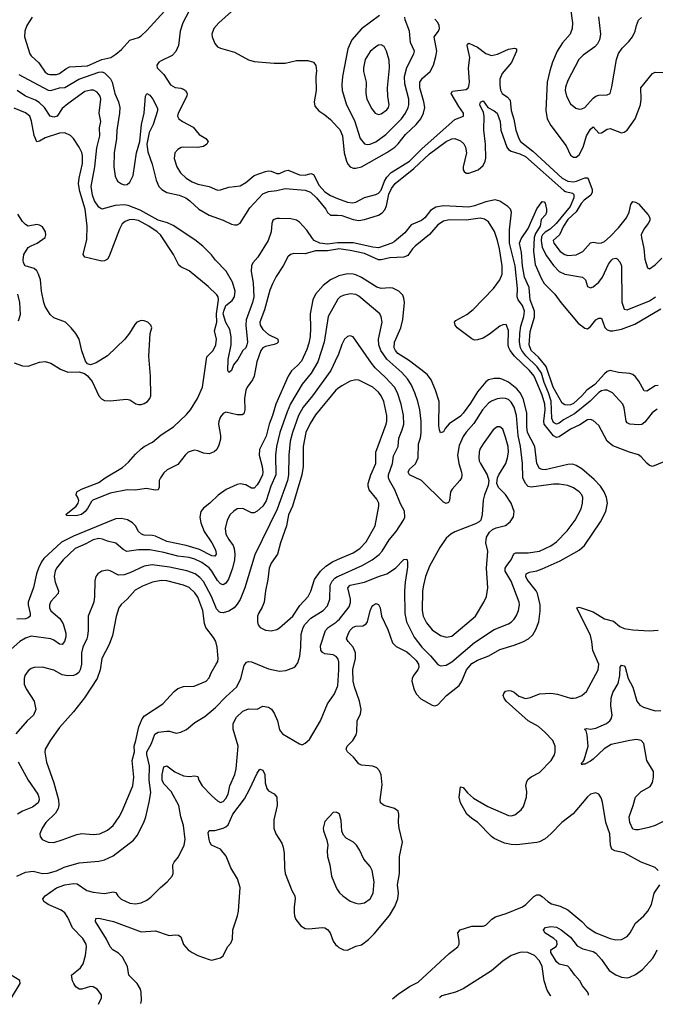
# Model space of a CAD drawing. Header units: inches. Extents: x 1682530 to 1839546, y 640742 to 791647.
# Tile 105 of 256: x 1737749 to 1742250, y 641563 to 648532. Entities that reach past the tile are written whole.
import ezdxf

# ---------------------------------------------------------------- set-up
doc = ezdxf.new("R2010")
doc.units = ezdxf.units.IN
doc.header["$MEASUREMENT"] = 0
doc.layers.add('B7634', color=7, linetype='Continuous')
doc.layers.add('B7644', color=7, linetype='Continuous')

msp = doc.modelspace()

# ---------------------------------------------------------------- linework, layer by layer
at = {"layer": 'B7634', "color": 5}
for points, elevation in [([(1737838.4, 648550), (1737800.7, 648490), (1737786.2, 648450), (1737783.8, 648410), (1737820.6, 648290), (1737830, 648275.6), (1737885.3, 648225.3), (1737930, 648160.7), (1737950, 648147), (1737963.6, 648143.6), (1738010, 648142.7), (1738030, 648150.7), (1738075.6, 648184.4), (1738102.7, 648197.3), (1738230, 648204.9), (1738330, 648250.2), (1738395.1, 648264.9), (1738430, 648286.7), (1738470, 648320.1), (1738530, 648386), (1738590, 648406.1), (1738610, 648417.6), (1738650, 648454.8), (1738799.8, 648620.2)], 680), ([(1738948.1, 648590), (1738903.6, 648510), (1738886.6, 648450), (1738872.9, 648350), (1738854.5, 648305.5), (1738830, 648277.2), (1738750, 648240.4), (1738735.3, 648230), (1738721.1, 648210), (1738722.4, 648190), (1738770, 648144.4), (1738816.5, 648070), (1738850, 648052.2), (1738890, 648046.7), (1738910, 648039.2), (1738923.1, 648030), (1738934.9, 648010), (1738933.6, 647990), (1738871.5, 647870), (1738866.7, 647850), (1738876, 647830), (1738901.1, 647810), (1738976.5, 647770), (1739019.9, 647719.9), (1739067.3, 647690), (1739084, 647670), (1739075.5, 647650), (1739050, 647634.7), (1739010, 647626.9), (1738910, 647629.6), (1738893.5, 647626.5), (1738867.9, 647612.1), (1738848.4, 647590), (1738843.1, 647550), (1738863.1, 647490), (1738887.8, 647447.8), (1738928.8, 647410), (1738970, 647383.2), (1739010, 647367.2), (1739090, 647351.5), (1739150, 647325.7), (1739170, 647327), (1739230, 647347.2), (1739310, 647354.9), (1739350, 647379.5), (1739410, 647427.9), (1739490, 647458.3), (1739510, 647462.3), (1739530, 647459.8), (1739570, 647442.2), (1739590, 647443.5), (1739630, 647462.2), (1739650, 647465.7), (1739730, 647434.6), (1739770, 647430.9), (1739810, 647442.3), (1739830, 647435.8), (1739870, 647358.6), (1739910, 647314.2), (1739950, 647286.7), (1740000, 647267.1)], 680), ([(1739249, 648590), (1739159.6, 648510), (1739124.9, 648470), (1739110.2, 648430), (1739112.3, 648410), (1739130, 648362.4), (1739150, 648340.3), (1739170, 648330.3), (1739270, 648301.5), (1739370, 648248), (1739410, 648236.2), (1739550, 648224.6), (1739630, 648224.9), (1739710, 648241.7), (1739750, 648243.6), (1739790, 648241.7), (1739830.2, 648230.2), (1739846.6, 648206.6), (1739851.3, 648170), (1739846.7, 648126.7), (1739847.7, 648030), (1739833.7, 647950), (1739839.5, 647919.5), (1739866.3, 647886.3), (1739910, 647858.7), (1739950, 647825.3), (1740000, 647771.5)], 720), ([(1737743.3, 648143.3), (1737950, 648034), (1737970, 648031.5), (1738030, 648048.8), (1738070, 648052.7), (1738168.4, 648111.6), (1738310, 648160.9), (1738330, 648163.4), (1738350, 648156), (1738393.3, 648113.3), (1738404.9, 648090), (1738424, 648010), (1738448.5, 647950), (1738457.7, 647910), (1738456.4, 647870), (1738438, 647750), (1738434, 647690), (1738417.6, 647590), (1738415.3, 647490), (1738425.2, 647425.3), (1738441.3, 647390), (1738469.4, 647369.4), (1738490, 647362.6), (1738510, 647365), (1738530, 647382.6), (1738552.2, 647430), (1738577.5, 647590), (1738598.8, 647670), (1738610.6, 647790.6), (1738630.7, 647869.3), (1738639.2, 647990), (1738650, 648010.3), (1738670, 647998.5), (1738692, 647970), (1738725.7, 647905.7), (1738725.5, 647885.5), (1738695, 647790), (1738665.8, 647734.2), (1738648.8, 647650), (1738656.5, 647596.5), (1738686.6, 647510), (1738715.9, 647395.9), (1738734.7, 647350), (1738755.8, 647330), (1738790, 647309.1), (1738877.3, 647290), (1738926.7, 647270), (1738954.9, 647250), (1739017.6, 647190), (1739090, 647147.8), (1739190, 647111.8), (1739250, 647083.5), (1739270, 647079.2), (1739290, 647079.6), (1739310, 647091.6), (1739379.7, 647200.3), (1739470, 647298.1), (1739510, 647316.9), (1739570, 647322.3), (1739630, 647336.8), (1739770, 647325.7), (1739807.5, 647310), (1739850, 647270.7), (1739918, 647190), (1739930, 647167.9), (1739950, 647149.4), (1740000, 647147.4)], 660), ([(1740000, 646951.3), (1739930, 646943.1), (1739874.8, 646950), (1739835.4, 646970), (1739822, 646982), (1739783.1, 647043.1), (1739730, 647098.2), (1739710, 647112.5), (1739670, 647122.1), (1739590, 647125.5), (1739570, 647124.3), (1739550, 647116.5), (1739542.2, 647110), (1739534.5, 647090), (1739530.1, 647030), (1739508.7, 646970), (1739435.9, 646850), (1739399.4, 646810), (1739390.1, 646790), (1739389.1, 646749.1), (1739401.6, 646670), (1739408.1, 646570), (1739398.3, 646530), (1739352.6, 646407.4), (1739350.6, 646370), (1739361.5, 646250), (1739357.6, 646230), (1739350, 646209.7), (1739329.1, 646190.9), (1739293.2, 646126.8), (1739262.4, 646090), (1739250, 646049.5), (1739230, 646034), (1739224.2, 646050), (1739226.6, 646126.6), (1739246.9, 646230), (1739246.5, 646286.5), (1739238.2, 646338.2), (1739209.7, 646389.7), (1739190.4, 646450), (1739193.7, 646470), (1739210, 646510.1), (1739254.7, 646545.3), (1739270.7, 646569.3), (1739275.4, 646610), (1739255, 646675), (1739212.2, 646752.2), (1739134.7, 646830), (1739108.6, 646868.6), (1739045.1, 646930), (1738990, 646973), (1738835.4, 647075.4), (1738794.7, 647094.7), (1738730, 647112.1), (1738602.5, 647182.5), (1738516.7, 647216.7), (1738490, 647220.4), (1738424.3, 647215.7), (1738330, 647191.8), (1738310, 647204.7), (1738279, 647250), (1738264.8, 647290), (1738255.4, 647350), (1738281, 647490), (1738295.4, 647624.6), (1738317, 647710), (1738313.6, 647766.4), (1738323.5, 647810), (1738312, 647870), (1738323, 647970), (1738318.3, 647990), (1738298.7, 648018.7), (1738272.4, 648032.4), (1738253.9, 648033.9), (1738210, 648022.6), (1738090, 647937.2), (1738050, 647902.2), (1738015.6, 647850), (1737990, 647840.8), (1737963.9, 647850), (1737925.6, 647910), (1737886.7, 647946.7), (1737862.3, 647962.3), (1737790, 647991), (1737731.6, 648030)], 660), ([(1740000, 646907.6), (1739930, 646896.9), (1739844.5, 646895.5), (1739770, 646874.4), (1739690, 646876.9), (1739668, 646870), (1739647.7, 646852.3), (1739614.7, 646790), (1739564.8, 646715.2), (1739538.4, 646661.6), (1739521.4, 646618.6), (1739482.7, 646477.3), (1739450.2, 646390), (1739451, 646370), (1739470, 646340.2), (1739510, 646302.7), (1739574.2, 646274.2), (1739578.2, 646270), (1739579.7, 646250), (1739570, 646241), (1739550, 646233.7), (1739490, 646218.6), (1739471.7, 646208.3), (1739457.1, 646190), (1739429.6, 646110), (1739408.4, 646010), (1739396.7, 645983.3), (1739359.8, 645930), (1739350.6, 645909.4), (1739340.1, 645850), (1739344.4, 645770), (1739337.2, 645742.8), (1739325.2, 645734.8), (1739290, 645734.6), (1739210, 645753.8), (1739190, 645745.8), (1739170, 645721.7), (1739158.6, 645690), (1739157.9, 645670), (1739170.1, 645590), (1739170, 645562), (1739160.5, 645519.5), (1739144.4, 645490), (1739126.7, 645473.3), (1739090, 645460.2), (1739050, 645464.9), (1739010, 645481.6), (1738990, 645484.4), (1738970, 645481.5), (1738943.2, 645470), (1738920.2, 645450), (1738870, 645384.8), (1738794.5, 645345.5), (1738770, 645324.4), (1738745.5, 645290), (1738737.6, 645270), (1738735.8, 645224.2), (1738730, 645204.2), (1738710, 645202), (1738645.9, 645214.1), (1738570, 645201.4), (1738510, 645203.6), (1738390, 645181.7), (1738268.2, 645131.8), (1738257.8, 645122.2), (1738230, 645072.2), (1738212.1, 645050), (1738186, 645030), (1738150, 645019.5), (1738083.5, 645023.5), (1738075.1, 645030), (1738149.6, 645090), (1738164.2, 645110), (1738167.8, 645130), (1738162, 645150), (1738149.5, 645170), (1738152.7, 645190), (1738186, 645210), (1738310, 645255.8), (1738355.6, 645290), (1738476.4, 645363.6), (1738520.8, 645399.2), (1738570, 645456), (1738610, 645494), (1738631.1, 645510), (1738690, 645541), (1738750, 645594.5), (1738837.4, 645650), (1738930, 645737), (1738959.2, 645770), (1739009, 645850), (1739043.1, 645930), (1739073.9, 646146.1), (1739119, 646190), (1739137.2, 646230), (1739142.8, 646270), (1739128.5, 646330), (1739146.3, 646390), (1739142.5, 646450), (1739156.5, 646550), (1739154, 646570), (1739144.7, 646584.7), (1739083.1, 646643.1), (1738950, 646754.2), (1738890, 646782.4), (1738875, 646795), (1738839, 646870), (1738745.7, 647010), (1738723.4, 647030), (1738662.6, 647070), (1738590, 647110.6), (1738550, 647117.4), (1738525.3, 647114.7), (1738495.7, 647104.3), (1738473.8, 647086.2), (1738455, 647050), (1738383, 646857), (1738370, 646837.2), (1738350, 646824.7), (1738330, 646822.7), (1738209.6, 646850), (1738199.8, 646870), (1738224.7, 646975.3), (1738226.4, 647070), (1738213.1, 647190), (1738175.6, 647315.6), (1738166.7, 647370), (1738170.9, 647410), (1738193.6, 647513.6), (1738195, 647570), (1738190, 647591.2), (1738170, 647629.7), (1738130, 647689.7), (1738110, 647711.2), (1738070, 647730.9), (1738030, 647728.7), (1737930, 647696), (1737890, 647670.8), (1737870, 647668.4), (1737851, 647711), (1737833.7, 647813.7), (1737820.3, 647850), (1737790, 647873.3), (1737710, 647905.3)], 680), ([(1737710, 646103.6), (1737770, 646082.8), (1737810, 646080.3), (1737890, 646108), (1737930, 646113), (1737970, 646102), (1738038.8, 646058.8), (1738090, 646038), (1738170, 646039.1), (1738208.4, 646028.4), (1738230.4, 646010.4), (1738263, 645970), (1738310.4, 645870), (1738327.8, 645847.8), (1738350, 645836.4), (1738390, 645833.7), (1738506.4, 645846.4), (1738530, 645840.3), (1738572.7, 645812.8), (1738590, 645807.8), (1738610, 645809.1), (1738630, 645814.3), (1738654.7, 645830), (1738671.1, 645850), (1738678.5, 645870), (1738675.4, 646010), (1738664.7, 646150), (1738674, 646310), (1738685.2, 646350), (1738678, 646370), (1738657.2, 646390), (1738630, 646400.9), (1738610, 646402), (1738578.8, 646390), (1738564.4, 646375.6), (1738527, 646313), (1738494.4, 646270), (1738370, 646153.6), (1738290, 646102.7), (1738250, 646089), (1738230, 646095.3), (1738215.5, 646115.5), (1738190, 646188.7), (1738169.4, 646270), (1738146, 646310), (1738114.5, 646350), (1738072.7, 646390), (1737990, 646422.6), (1737964.7, 646444.7), (1737930, 646503), (1737919.8, 646530), (1737904, 646610), (1737897.1, 646690), (1737883.5, 646730), (1737870, 646754.3), (1737851.5, 646770), (1737789.1, 646789.1), (1737776.1, 646810), (1737773.2, 646830), (1737779.4, 646870), (1737810, 646918.7), (1737830, 646932.4), (1737872.7, 646950), (1737929.5, 646990), (1737935.1, 647010), (1737931.1, 647030), (1737910, 647066.6), (1737890, 647078.4), (1737870, 647081.6), (1737810, 647069.4), (1737790, 647081.2), (1737770, 647102.7), (1737735.4, 647155.4)], 720), ([(1740000, 646714.2), (1739950, 646690.5), (1739898.9, 646650), (1739844.8, 646590), (1739824.6, 646550), (1739805.8, 646450), (1739809.6, 646349.6), (1739806.6, 646290), (1739797.7, 646242.3), (1739782.9, 646197.1), (1739744.5, 646115.5), (1739716.7, 646083.3), (1739674.4, 646045.6), (1739650.5, 646009.5), (1739562.3, 645810), (1739539.6, 645730), (1739515.9, 645670), (1739495.5, 645584.5), (1739446.4, 645490), (1739444.6, 645450), (1739465.9, 645370), (1739470.6, 645330), (1739468.1, 645310), (1739450, 645270.7), (1739430, 645238.8), (1739410, 645217.4), (1739390, 645217), (1739350, 645239.6), (1739310, 645247.7), (1739290, 645242.9), (1739212.4, 645207.6), (1739153.5, 645166.5), (1739094.6, 645110), (1739050, 645075.1), (1739032.4, 645050), (1739024.8, 645010), (1739030.9, 644970), (1739055.5, 644910), (1739110, 644830.2), (1739130.7, 644790), (1739138, 644770), (1739140.2, 644750), (1739136.9, 644743.1), (1739130, 644735.8), (1739110, 644737), (1739021.8, 644781.8), (1738928.5, 644811.5), (1738790, 644839.5), (1738710, 644876.6), (1738690, 644881.8), (1738630, 644883.8), (1738612.8, 644890), (1738589.9, 644909.9), (1738568.8, 644948.8), (1738547.4, 644970), (1738512.3, 644992.3), (1738470, 645002.5), (1738430, 644999.9), (1738410, 644993.1), (1738130, 644877), (1738046.3, 644833.7), (1737920.5, 644719.5), (1737904, 644696), (1737882.2, 644650), (1737868.9, 644610), (1737847.9, 644512.1), (1737809.4, 644410.6), (1737808.6, 644390), (1737823, 644330), (1737822.8, 644310), (1737810, 644297.8), (1737790, 644291.4), (1737730, 644289.9)], 720), ([(1737740.6, 646399.4), (1737754.9, 646445.1), (1737750.7, 646530), (1737736.5, 646590)], 740), ([(1740000, 646551), (1739999, 646550), (1739933.4, 646430), (1739905.2, 646250), (1739859.8, 646110), (1739812.7, 646030), (1739748.9, 645951.1), (1739666.8, 645813.2), (1739642.5, 645757.5), (1739591.4, 645610), (1739568.1, 645510), (1739560.8, 645450), (1739562.2, 645310), (1739528.1, 645230), (1739494.4, 645125.6), (1739470, 645089.8), (1739430, 645053.2), (1739410, 645042.2), (1739390, 645040.9), (1739330, 645072.8), (1739290, 645068.9), (1739265.6, 645054.4), (1739240.2, 645030), (1739218, 644990), (1739204.5, 644930), (1739209.3, 644890), (1739230, 644851.8), (1739261.6, 644810), (1739268.8, 644788.8), (1739273.1, 644750), (1739270.7, 644709.3), (1739257, 644650), (1739227.6, 644572.4), (1739210, 644542.9), (1739190, 644533), (1739170, 644539.4), (1739150, 644562), (1739109.9, 644629.9), (1739091.3, 644651.3), (1739039.1, 644690), (1738990, 644714.7), (1738950, 644725.8), (1738870, 644734.1), (1738770, 644761.1), (1738670, 644780.2), (1738590, 644780.5), (1738509, 644769), (1738481, 644781.1), (1738430, 644827.7), (1738370, 644841.8), (1738336, 644856), (1738310, 644859.6), (1738270, 644851.4), (1738217.5, 644822.5), (1738142, 644790), (1738056.6, 644710), (1738010.2, 644650), (1737999.4, 644630), (1737993, 644590), (1738001, 644550), (1738024.4, 644490), (1738021.7, 644470), (1737970, 644414.7), (1737960.7, 644390), (1737959.7, 644370), (1737970, 644347.8), (1738034.2, 644294.2), (1738056.7, 644256.7), (1738075.7, 644190), (1738074.9, 644165.1), (1738065.8, 644130), (1738050, 644109.7), (1738030, 644112.1), (1737990, 644141.6), (1737970, 644149), (1737830, 644169.8), (1737790, 644155.7), (1737750, 644131.6), (1737690, 644077.4)], 740), ([(1740000, 646149.9), (1739952.4, 646050), (1739822, 645870), (1739757, 645790), (1739722.7, 645730), (1739679.9, 645610), (1739665.2, 645550), (1739654.9, 645450), (1739653.7, 645310), (1739644.9, 645270), (1739572.2, 645067.8), (1739414.4, 644745.6), (1739343.2, 644510), (1739310, 644427.8), (1739290, 644394.7), (1739267, 644370), (1739230, 644344.7), (1739190, 644334), (1739170, 644335.3), (1739161, 644341.1), (1739142.9, 644362.9), (1739108.4, 644450), (1739050, 644555.2), (1739024.6, 644584.6), (1738992.5, 644610), (1738932.3, 644632.3), (1738810, 644657.8), (1738686.9, 644673.1), (1738630, 644663.2), (1738530, 644616.3), (1738490, 644602.8), (1738450, 644601), (1738390, 644630.8), (1738370, 644635.6), (1738331.3, 644628.7), (1738301.6, 644610), (1738289.1, 644590.9), (1738280.2, 644559.8), (1738279.7, 644450), (1738274.7, 644410), (1738235.2, 644310), (1738234.7, 644210), (1738230.2, 644170), (1738225.2, 644150), (1738197.1, 644090), (1738186.8, 644050), (1738187.9, 643970), (1738178.4, 643930), (1738167.3, 643912.7), (1738150, 643897.9), (1738130, 643891.1), (1738090, 643887.2), (1738050, 643896), (1737990, 643928.7), (1737910, 643948.5), (1737851.8, 643948.2), (1737830, 643939.5), (1737810, 643923.7), (1737786.4, 643890), (1737780.4, 643870), (1737781.3, 643830), (1737795.8, 643795.8), (1737852.2, 643710), (1737863.8, 643650), (1737846, 643610), (1737802, 643570), (1737722.7, 643477.3)], 760), ([(1740000, 645918.8), (1739988.4, 645910), (1739844, 645736), (1739805.3, 645674.7), (1739775.2, 645610), (1739756.2, 645510), (1739756.9, 645370), (1739746.2, 645310), (1739680.6, 645090), (1739653, 645027), (1739637.6, 644950), (1739596.3, 644830), (1739574.2, 644750), (1739530, 644685.1), (1739514.8, 644650), (1739507, 644570), (1739490.2, 644490), (1739480.6, 644410), (1739466.1, 644373.9), (1739439.6, 644330), (1739434, 644310), (1739433.4, 644270), (1739438.7, 644250), (1739451.3, 644231.3), (1739490, 644211.6), (1739530, 644207.4), (1739570, 644216), (1739590, 644228.9), (1739682.9, 644310), (1739734, 644386), (1739791.6, 644450), (1739810, 644488.2), (1739837, 644570), (1739878.2, 644630), (1739916.3, 644663.7), (1739964.6, 644695.4), (1740000, 644710.9)], 780), ([(1737728.9, 642471.1), (1737790, 642499.8), (1737845.7, 642505.7), (1737910, 642489.2), (1737950, 642491), (1738010, 642508.4), (1738065.3, 642534.7), (1738170, 642565.4), (1738310, 642575.6), (1738350, 642585), (1738410, 642614.9), (1738555.4, 642724.6), (1738581.2, 642758.8), (1738629.1, 642850.9), (1738643.5, 642890), (1738666.7, 642993.3), (1738676.8, 643063.2), (1738664.9, 643150), (1738669.5, 643250), (1738648.5, 643331.5), (1738650.5, 643350), (1738683.2, 643410), (1738705.4, 643474.6), (1738730, 643488.3), (1738790, 643495.9), (1738810, 643495.8), (1738856.9, 643483.1), (1738890, 643488.4), (1738930, 643508.5), (1738990, 643557), (1739060.1, 643599.9), (1739136.6, 643663.3), (1739210, 643740.2), (1739286.6, 643810), (1739315, 643870), (1739338, 643962), (1739355.1, 643985), (1739370, 643990.3), (1739390, 643988), (1739510, 643938.7), (1739590, 643922), (1739633.6, 643926.4), (1739690, 643946.7), (1739703.3, 643956.7), (1739719.5, 643980.5), (1739733.3, 644026.7), (1739740.2, 644090), (1739742.8, 644182.8), (1739756.1, 644230), (1739769.2, 644250.8), (1739810, 644295.9), (1739899.3, 644350), (1739930, 644383.6), (1739945.6, 644430), (1739947.8, 644530), (1739961, 644559), (1739981, 644579), (1740000, 644590.7)], 760), ([(1740000, 644013.5), (1739990, 644025.1), (1739970, 644036.1), (1739910, 644044.8), (1739892.8, 644052.8), (1739881.4, 644070), (1739878.7, 644101.3), (1739914.8, 644210), (1739933.3, 644230), (1739990, 644267.9), (1740000, 644277.2)], 740), ([(1738307.3, 641563.5), (1738310.8, 641569.2), (1738329.6, 641610), (1738329.6, 641630), (1738297, 641670), (1738270, 641686), (1738250, 641689.6), (1738190, 641671.2), (1738170, 641671.5), (1738147.6, 641687.6), (1738133.6, 641710), (1738123.7, 641730), (1738116, 641770), (1738179.4, 641820.6), (1738199.7, 641850), (1738215.4, 641910), (1738221.7, 641970), (1738219.2, 641990), (1738195.3, 642030), (1738124.1, 642104.1), (1738090, 642176.9), (1738067.9, 642210), (1738043.9, 642230), (1737951.1, 642270), (1737920.4, 642290), (1737912.4, 642310), (1737929.7, 642330), (1738010, 642387.5), (1738070, 642408.6), (1738130, 642419.2), (1738155.4, 642415.4), (1738223.7, 642370), (1738270, 642356.2), (1738350, 642347.8), (1738410, 642360.3), (1738430, 642355.5), (1738445.3, 642330), (1738467.6, 642307.6), (1738530, 642280.3), (1738570, 642275.6), (1738610, 642282.8), (1738650, 642300.3), (1738678.8, 642321.2), (1738746.6, 642390), (1738793.3, 642430), (1738827.8, 642470), (1738836.3, 642490), (1738833.6, 642550), (1738842, 642570), (1738873.5, 642606.5), (1738912.8, 642690), (1738921.6, 642730), (1738909.8, 642829.8), (1738891.4, 642891.4), (1738876.3, 642970), (1738821.8, 643070), (1738770, 643124.8), (1738758.3, 643150), (1738757.5, 643190), (1738770, 643244.9), (1738790, 643250.3), (1738848.2, 643208.2), (1738910, 643179.3), (1738950, 643174.9), (1738990, 643180.5), (1739010, 643174.8), (1739017.1, 643150), (1739042, 643110), (1739110, 643038.7), (1739150, 643003.1), (1739170, 642992.2), (1739190, 642998.9), (1739210, 643020.3), (1739225.7, 643050), (1739238.4, 643110), (1739273, 643190), (1739282.3, 643230), (1739296.5, 643390), (1739259.9, 643510), (1739261.4, 643550), (1739284.7, 643595.3), (1739330, 643637.8), (1739370, 643655.2), (1739430, 643653), (1739470, 643674), (1739510, 643666), (1739531.4, 643651.4), (1739550, 643623.8), (1739574.6, 643570), (1739590, 643506.8), (1739610, 643478), (1739730, 643407.7), (1739750, 643400.7), (1739770, 643410.7), (1739801.6, 643438.4), (1739878.4, 643570), (1739928.3, 643690), (1739979.1, 643760.9), (1740000, 643813)], 740), ([(1737738.9, 643278.9), (1737810.1, 643150), (1737876.6, 643050), (1737885.6, 643030), (1737887.5, 643010), (1737880.5, 642990), (1737840.5, 642959.5), (1737768.8, 642930), (1737734.7, 642910)], 760), ([(1738607.5, 641569.1), (1738611.9, 641590), (1738609.8, 641650), (1738603.9, 641670), (1738580.3, 641710), (1738521.4, 641770), (1738512.2, 641830), (1738477, 641897), (1738450, 641926), (1738409.2, 641949.2), (1738389.9, 641969.9), (1738365.1, 642025.1), (1738286.3, 642150), (1738289.4, 642170), (1738310, 642172.9), (1738413.4, 642150), (1738610, 642076.8), (1738710, 642084.2), (1738808.5, 642051.5), (1738850, 642056.1), (1738873.4, 642053.4), (1738890, 642040.5), (1738910, 641987.7), (1738943, 641950), (1738970, 641930.4), (1739010.8, 641910), (1739090, 641879.5), (1739110, 641876.4), (1739136.6, 641883.4), (1739170, 641893.4), (1739190, 641907.3), (1739220.5, 641970), (1739243.7, 641996.3), (1739255.9, 642024.1), (1739257.5, 642090), (1739291.7, 642190), (1739297.8, 642222.2), (1739310.5, 642390), (1739291, 642451), (1739244.9, 642530), (1739211.5, 642611.5), (1739170, 642660.8), (1739108.3, 642690), (1739095.6, 642710), (1739090, 642729.2), (1739083.3, 642776.7), (1739090, 642793), (1739130, 642794.6), (1739189.1, 642810.9), (1739210, 642820.3), (1739225.6, 642834.4), (1739258, 642910), (1739341.3, 643018.7), (1739377.3, 643082.7), (1739430, 643199.1), (1739450, 643227.3), (1739470, 643220.7), (1739484.9, 643190), (1739487, 643130), (1739499.3, 643090), (1739510, 643074), (1739552.1, 643052.1), (1739570.3, 643030.3), (1739572.3, 642970), (1739549.2, 642870), (1739549.2, 642810), (1739563.2, 642770), (1739604.3, 642704.3), (1739615.1, 642675), (1739621.4, 642630), (1739623.2, 642530), (1739630.2, 642490), (1739676.5, 642370), (1739696.5, 642330), (1739700.2, 642310), (1739692.2, 642250), (1739692.3, 642212.3), (1739694.3, 642190), (1739703.9, 642163.9), (1739739.9, 642119.9), (1739770, 642100.5), (1739796.7, 642096.7), (1739890, 642107.9), (1739910, 642104.9), (1739930, 642093.7), (1739948.4, 642068.4), (1739970, 642010.6), (1739986.6, 641986.6), (1740000, 641974.4)], 720), ([(1740000, 642917.8), (1739990, 642924), (1739970, 642921.2), (1739910, 642858), (1739898.8, 642810), (1739901, 642790), (1739925.2, 642725.2), (1739930.4, 642690.4), (1739925.3, 642650), (1739928.8, 642610), (1739944.2, 642550), (1739957, 642470), (1739990.3, 642390), (1740000, 642374.7)], 740), ([(1737691.8, 641610), (1737751.7, 641711.7), (1737751, 641731), (1737689.8, 641769.8)], 760)]:
    msp.add_lwpolyline(points, dxfattribs=dict(at, elevation=elevation))
at = {"layer": 'B7634', "color": 5, "elevation": 780}
msp.add_lwpolyline([(1738750, 644562.5), (1738689.2, 644550.8), (1738617.8, 644522.2), (1738566.5, 644493.5), (1738510, 644430.9), (1738467.3, 644392.7), (1738450.1, 644369.9), (1738431.6, 644308.4), (1738405.8, 644174.2), (1738382.2, 644110), (1738330.2, 644010), (1738319.7, 643930), (1738297.8, 643870), (1738208.4, 643731.7), (1738130, 643634), (1738030, 643522.2), (1737966.3, 643433.7), (1737929.2, 643370), (1737926.8, 643346.8), (1737938.1, 643278.1), (1737990.7, 643130.7), (1738024.3, 643010), (1738026.9, 642973.1), (1738021.6, 642950), (1738003, 642917), (1737933.7, 642850), (1737908.7, 642810), (1737892.4, 642770), (1737894.9, 642750), (1737909, 642729), (1737950, 642710.3), (1737990, 642708.9), (1738050, 642726.5), (1738153.7, 642766.3), (1738190, 642771.3), (1738270, 642764.4), (1738317.2, 642770), (1738370, 642796.5), (1738410, 642828.9), (1738453.1, 642890), (1738475.3, 642930), (1738549.8, 643110), (1738558.3, 643170), (1738546.8, 643290), (1738562.3, 643350), (1738559.3, 643390), (1738572.5, 643430), (1738592.3, 643527.7), (1738615.4, 643584.6), (1738634.1, 643605.9), (1738764, 643690), (1738842.4, 643777.6), (1738870, 643799.1), (1738910, 643812.6), (1738984.2, 643815.8), (1739070, 643850.6), (1739090, 643874.8), (1739105.1, 643910), (1739141.5, 643970), (1739151.6, 643990), (1739154.6, 644010), (1739147.8, 644090), (1739137.4, 644130), (1739120.5, 644160.5), (1739067.7, 644230), (1739058.9, 644258.9), (1739047, 644350), (1739010, 644444.2), (1738990, 644476.5), (1738950, 644512.5), (1738910, 644529.3), (1738790, 644559.6)], close=True, dxfattribs=at)
at = {"layer": 'B7644', "color": 5}
for points, elevation in [([(1741649.3, 648610), (1741662.9, 648510), (1741662, 648470), (1741646.9, 648430), (1741592.7, 648367.3), (1741554, 648310), (1741522.3, 648230), (1741503, 648170), (1741485.1, 648090), (1741474.8, 647890), (1741485.4, 647830), (1741510, 647781.7), (1741618.3, 647638.3), (1741650, 647574), (1741670, 647557.6), (1741690, 647558.2), (1741710, 647576.1), (1741738.5, 647630), (1741761.7, 647710), (1741790, 647757.8), (1741810, 647774), (1741850, 647729.4), (1741870, 647730.2), (1741910, 647758), (1741930, 647762.7), (1742010, 647730.3), (1742030, 647734.9), (1742050.7, 647749.3), (1742108.3, 647830), (1742145.3, 647930), (1742150.8, 647970), (1742148.3, 648050), (1742230, 648150.4), (1742250, 648160.4), (1742310, 648157)], 720), ([(1740000, 647771.5), (1740015.2, 647755.2), (1740034, 647710), (1740047.2, 647590), (1740063.5, 647530), (1740072.8, 647510), (1740090, 647491.1), (1740110, 647481.9), (1740130, 647480.4), (1740170, 647491.4), (1740350, 647592.9), (1740405.6, 647630), (1740430, 647653.8), (1740480.5, 647719.5), (1740556.1, 647790), (1740588.7, 647830), (1740608.7, 647870), (1740617.3, 647910), (1740611.9, 647950), (1740582.6, 648050), (1740583.8, 648090), (1740601.2, 648118.8), (1740655, 648165), (1740678.3, 648210), (1740697, 648270), (1740703.2, 648310), (1740683.4, 648410), (1740715.4, 648450), (1740721.3, 648470), (1740719.5, 648490), (1740710, 648512), (1740690, 648535.3)], 720), ([(1740298, 648562), (1740170, 648467.6), (1740101.2, 648390), (1740073.5, 648326.5), (1740033.9, 648130), (1740030.2, 648070), (1740033.2, 648030), (1740062.2, 647930), (1740118.9, 647818.9), (1740159.4, 647690), (1740190, 647653.6), (1740210, 647647.5), (1740230, 647650.2), (1740272.2, 647667.8), (1740340.9, 647719.1), (1740452.7, 647830), (1740482.3, 647870), (1740500.2, 647910), (1740504.9, 647930), (1740504.7, 647970), (1740477.5, 648077.5), (1740473.1, 648130), (1740490, 648193.7), (1740541.3, 648290), (1740545.6, 648310), (1740515.4, 648370), (1740510.6, 648450.6), (1740479.3, 648530), (1740475.3, 648550)], 740), ([(1741847.8, 648552.2), (1741860.9, 648430), (1741855.3, 648390), (1741840.2, 648359.8), (1741821.1, 648338.9), (1741739.3, 648280.7), (1741707.9, 648250), (1741630, 648102.4), (1741613.6, 648053.6), (1741611.9, 648030), (1741620.7, 647990), (1741650, 647937), (1741686.1, 647906.1), (1741710, 647898), (1741730, 647900.3), (1741750, 647910.2), (1741810, 647975.9), (1741830, 647991), (1741850, 647996.8), (1741910, 647999.5), (1741929.7, 648010.3), (1741942.7, 648057.3), (1741974.7, 648250), (1741988.5, 648291.6), (1742015.1, 648330), (1742063.3, 648376.7), (1742088.9, 648411.1), (1742107.4, 648450), (1742116.8, 648490), (1742132.1, 648527.9), (1742152.6, 648547.4)], 740), ([(1740000, 647267.1), (1740070, 647239.6), (1740105, 647235), (1740130, 647239.1), (1740190, 647273.8), (1740270, 647294.3), (1740290, 647302.9), (1740310, 647324), (1740333.4, 647390), (1740350, 647416.2), (1740380.7, 647450), (1740510, 647531.3), (1740599.2, 647620.8), (1740830, 647824.3), (1740892.7, 647850), (1740893, 647870), (1740858.2, 647918.2), (1740804.5, 648010), (1740813.6, 648026.4), (1740910, 648037.2), (1740925.1, 648050), (1740930, 648060.5), (1740933.8, 648090), (1740928.2, 648190), (1740935.8, 648264.2), (1740917.2, 648350), (1740920.6, 648359.4), (1740930, 648366.3), (1740990, 648336.8), (1741050, 648292.7), (1741090, 648279.1), (1741133, 648287), (1741210, 648323.4), (1741252, 648330), (1741266, 648326), (1741267.7, 648310), (1741231.4, 648228.6), (1741164.6, 648150), (1741150.1, 648110), (1741148.1, 648068.1), (1741152.7, 648032.7), (1741164.9, 648010), (1741204.5, 647984.5), (1741221.4, 647961.4), (1741230.1, 647890), (1741248.1, 647828.1), (1741262.9, 647750), (1741283.7, 647690), (1741296.6, 647670), (1741382.1, 647602.1), (1741590, 647411.1), (1741630, 647389.7), (1741670, 647385.1), (1741691.2, 647388.8), (1741750, 647412.5), (1741772.5, 647412.5), (1741803.3, 647330), (1741803.4, 647310), (1741794.1, 647290), (1741746, 647254), (1741725.3, 647230), (1741688.8, 647171.2), (1741630, 647118), (1741600.5, 647070), (1741570.9, 647009.1), (1741526.8, 646970), (1741531.1, 646950), (1741575.6, 646890), (1741608.8, 646868.8), (1741630, 646863.3), (1741690, 646868.7), (1741736, 646890), (1741790, 646952), (1741810, 646957.4), (1741850, 646949.1), (1741870, 646952.6), (1741890, 646962.4), (1741930, 646996.5), (1741990, 647059), (1742045.7, 647130), (1742064.4, 647170), (1742076, 647224), (1742090, 647244.2), (1742110, 647241.3), (1742130, 647228), (1742200.2, 647150), (1742210.2, 647130), (1742210.2, 647110), (1742200.2, 647090), (1742168.9, 647050), (1742151, 647010), (1742151.1, 646990), (1742168.4, 646911.6), (1742175.9, 646835.9), (1742194.4, 646774.4), (1742210, 646767.7), (1742250, 646797.4), (1742295.7, 646844.3)], 680), ([(1740000, 647147.4), (1740030, 647146.1), (1740110, 647117.8), (1740150, 647111.6), (1740190, 647116.6), (1740290, 647147.9), (1740316.1, 647163.9), (1740334.9, 647185.1), (1740346.2, 647213.8), (1740363.4, 647296.6), (1740383.1, 647336.9), (1740408, 647372), (1740541.3, 647478.7), (1740650, 647581.3), (1740770, 647669.1), (1740810, 647687.7), (1740830.1, 647690.1), (1740870, 647674.4), (1740893.1, 647653.1), (1740905.6, 647630), (1740912.6, 647590), (1740889.2, 647490), (1740889.6, 647469.6), (1740896.6, 647456.6), (1740910, 647446.4), (1740930, 647445.8), (1740996.4, 647470), (1741030, 647499.2), (1741045.6, 647530), (1741049.4, 647550.6), (1741047.4, 647650), (1741036.4, 647750), (1741038.2, 647850), (1741033.9, 647873.9), (1741007.4, 647930), (1741013.1, 647946.9), (1741030, 647956.4), (1741064.4, 647910), (1741110, 647887), (1741131, 647871), (1741151.2, 647810), (1741156.8, 647750), (1741198.9, 647630), (1741210, 647614.1), (1741230, 647602), (1741290, 647583.1), (1741330, 647564.4), (1741602.8, 647322.8), (1741615.2, 647315.2), (1741663.2, 647303.2), (1741673.4, 647293.4), (1741673, 647270), (1741647.3, 647210), (1741548.8, 647090), (1741505.3, 647050), (1741470, 647027.7), (1741450.8, 647010), (1741444.2, 646995.8), (1741441.6, 646970), (1741450, 646919), (1741479.3, 646859.3), (1741530, 646791.9), (1741570.1, 646750.1), (1741610, 646731.7), (1741733.4, 646710), (1741755.3, 646690), (1741770, 646644), (1741790, 646634.4), (1741810, 646640.9), (1741850, 646673.8), (1741875.4, 646710), (1741919.6, 646800.4), (1741939.4, 646830), (1741950, 646839.8), (1741970, 646843.8), (1741979.2, 646839.2), (1741998.7, 646818.7), (1742009.5, 646790), (1742012.2, 646532.2), (1742030, 646484), (1742050, 646479.3), (1742210, 646542.7), (1742250.6, 646570)], 660), ([(1742264.1, 645775.9), (1742227.1, 645750), (1742176.6, 645683.4), (1742153.6, 645666.3), (1742130, 645664), (1742070, 645669.8), (1742050, 645679.7), (1742043.7, 645690), (1742030, 645785.2), (1742019.2, 645810), (1741947.3, 645890), (1741910, 645909.1), (1741890, 645909.9), (1741870, 645904.6), (1741850, 645892.5), (1741788, 645832), (1741678.1, 645741.9), (1741600.1, 645699.9), (1741570, 645675.9), (1741550, 645668.8), (1741530, 645681.8), (1741516.4, 645710), (1741513.1, 645833.1), (1741494.9, 645890), (1741463, 645963), (1741443.4, 646030), (1741414.2, 646074.2), (1741332.5, 646152.5), (1741304.8, 646190), (1741295.4, 646210), (1741288.9, 646250), (1741291, 646311), (1741298.2, 646361.8), (1741319.4, 646430), (1741324.3, 646470), (1741310.7, 646510), (1741279.4, 646550), (1741272.2, 646570), (1741274.4, 646630), (1741258.8, 646790), (1741218.3, 646950), (1741216.6, 647043.4), (1741230.9, 647170), (1741224.4, 647190), (1741206.9, 647210), (1741150, 647247.5), (1741116.6, 647256.6), (1741050, 647243.4), (1740970, 647214.2), (1740930, 647205.6), (1740750, 647213.5), (1740696, 647204), (1740658.7, 647181.3), (1740618, 647130), (1740594.9, 647110), (1740520.3, 647079.7), (1740476.6, 647023.4), (1740400.6, 646959.4), (1740385.3, 646950), (1740290, 646918.1), (1740250, 646922.9), (1740110, 646953.4), (1740010, 646952.5), (1740000, 646951.3)], 660), ([(1742270, 645943.9), (1742250, 645941.1), (1742190, 645902.2), (1742170, 645904.2), (1742133.8, 645973.8), (1742110, 646004), (1742090, 646021.1), (1742068.7, 646028.7), (1741990, 646033.8), (1741930, 646048.2), (1741910, 646042.2), (1741890, 646024.9), (1741820.7, 645950), (1741766.2, 645910), (1741730, 645869.9), (1741670, 645816.3), (1741650, 645806.4), (1741630, 645802.9), (1741610, 645806.2), (1741590, 645818.3), (1741527.9, 645930), (1741477.1, 646077.1), (1741422.8, 646142.8), (1741371.9, 646190), (1741357.5, 646230), (1741363.8, 646323.8), (1741394.4, 646425.6), (1741395.2, 646470), (1741363.3, 646550), (1741356.1, 646636.1), (1741323.9, 646710), (1741309.7, 646790), (1741303.5, 646883.5), (1741289.5, 646950.5), (1741299, 646981), (1741350, 647054.9), (1741410, 647193.4), (1741450, 647244.7), (1741462, 647242), (1741470, 647234), (1741480.7, 647190), (1741479.1, 647170), (1741472.7, 647150), (1741442.7, 647117.3), (1741433.8, 647070), (1741401.3, 647018.7), (1741392.4, 646990), (1741386.5, 646890), (1741399.4, 646799.4), (1741442.5, 646702.5), (1741464.2, 646664.2), (1741539.6, 646590), (1741581.5, 646530), (1741703.6, 646383.6), (1741750, 646347.7), (1741770, 646344.9), (1741790, 646360.5), (1741830, 646407.6), (1741850, 646419), (1741859, 646419), (1741870, 646418.4), (1741892.2, 646352.2), (1741910, 646336.8), (1741929.7, 646329.7), (1741950, 646328.6), (1742010, 646341.5), (1742104.2, 646375.8), (1742290, 646484.3)], 640), ([(1742310, 645402), (1742230, 645369.7), (1742210, 645377.7), (1742190, 645393.7), (1742150, 645437.2), (1742130, 645451), (1742066.6, 645470), (1741950, 645516.5), (1741908.8, 645548.8), (1741850, 645659.6), (1741810, 645695.4), (1741790, 645702.2), (1741770, 645698.8), (1741715.2, 645664.9), (1741650, 645633.9), (1741570, 645579.1), (1741550, 645575.2), (1741530, 645586.8), (1741463, 645670), (1741460.9, 645690), (1741470.4, 645770), (1741468, 645810), (1741450, 645873.4), (1741392.1, 646010), (1741358.3, 646050), (1741251.9, 646150), (1741221.2, 646190), (1741212.1, 646210), (1741208.6, 646230), (1741211.4, 646331.4), (1741193.5, 646373.5), (1741170, 646373.3), (1741150, 646362.4), (1741074.8, 646305.2), (1741030, 646278.8), (1740990, 646266), (1740970, 646264.4), (1740950, 646272.4), (1740847.3, 646350), (1740832.4, 646370), (1740828.3, 646390), (1740837.6, 646402.4), (1740915.8, 646444.2), (1740960.4, 646479.6), (1741105.4, 646630), (1741148.2, 646690), (1741164.8, 646730), (1741166.6, 646790), (1741147.6, 646910), (1741133.1, 646970), (1741111.8, 647031.8), (1741070, 647100.4), (1741040.6, 647120.6), (1741010, 647128.1), (1740910, 647113.4), (1740790, 647114.2), (1740750, 647106.6), (1740710, 647078.9), (1740650, 647011.4), (1740550, 646929.8), (1740530.2, 646910), (1740496.7, 646863.3), (1740470, 646850.5), (1740370, 646847.2), (1740310, 646831.1), (1740290, 646831.4), (1740190, 646876.9), (1740090, 646898.9), (1740010, 646909.1), (1740000, 646907.6)], 680), ([(1740000, 641974.4), (1740010, 641965.3), (1740041, 641950), (1740070, 641946.4), (1740130, 641974), (1740170, 641984.9), (1740218.4, 642021.6), (1740258.8, 642061.2), (1740367.2, 642192.9), (1740405, 642255), (1740427.9, 642310), (1740430.8, 642350), (1740425.5, 642410), (1740438.9, 642490), (1740438.7, 642610), (1740459.1, 642710), (1740436.4, 642810), (1740432.6, 642850), (1740435.1, 642910), (1740429.6, 642929.6), (1740404, 642950), (1740330.8, 642970.8), (1740304.2, 642990), (1740302.3, 643010), (1740315.7, 643115.7), (1740308.3, 643188.3), (1740296.4, 643216.4), (1740277.3, 643237.2), (1740250, 643249.6), (1740170, 643256.4), (1740150, 643266.3), (1740111.8, 643311.8), (1740069.7, 643350), (1740060.4, 643370), (1740068.5, 643390), (1740107.6, 643430), (1740131.6, 643470), (1740136.1, 643490), (1740138.3, 643570), (1740161.6, 643618.4), (1740167.6, 643650), (1740155.2, 643710), (1740119.2, 643810), (1740110.3, 643850), (1740107.2, 643932.8), (1740126.1, 644010), (1740126.6, 644050), (1740109.9, 644089.9), (1740074.4, 644130), (1740063.1, 644150), (1740076.5, 644190), (1740090, 644212.1), (1740110, 644231.6), (1740130, 644239.8), (1740178.7, 644241.3), (1740203.7, 644256.3), (1740212.2, 644270), (1740230, 644347.3), (1740243.6, 644376.4), (1740250, 644386), (1740270, 644399.3), (1740290, 644392.7), (1740300.9, 644370), (1740310.2, 644310), (1740355.8, 644215.8), (1740390, 644120.9), (1740414.6, 644094.6), (1740490, 644056.8), (1740510, 644041.8), (1740555.7, 643995.7), (1740572.1, 643970), (1740574.6, 643950), (1740568.8, 643931.2), (1740536.8, 643890), (1740527.8, 643870), (1740526.2, 643850), (1740542.9, 643790), (1740558.2, 643758.2), (1740590, 643726.3), (1740670, 643681.6), (1740690, 643675.5), (1740710, 643682), (1740772.6, 643750), (1740860.4, 643819.6), (1740879.9, 643850), (1740912.5, 643930), (1740950, 643975.7), (1740990, 643998.8), (1741070.9, 644029.1), (1741150, 644075.3), (1741250, 644105.1), (1741311, 644129), (1741351.1, 644150), (1741382, 644178), (1741404.3, 644215.7), (1741424.2, 644270), (1741434.8, 644345.2), (1741435.7, 644390), (1741416.9, 644470), (1741407.3, 644490), (1741342.4, 644570), (1741332.7, 644590), (1741336.4, 644610), (1741358.8, 644621.2), (1741410, 644631.3), (1741450, 644645.1), (1741577, 644702.9), (1741710, 644778.6), (1741749.2, 644810.8), (1741861.7, 644978.3), (1741899.8, 645050), (1741910.6, 645110.6), (1741904.6, 645150), (1741888.2, 645190), (1741861.8, 645230), (1741818.1, 645278.1), (1741730, 645353.3), (1741690, 645377.4), (1741665, 645385), (1741630, 645384.7), (1741470, 645346.8), (1741448.8, 645348.8), (1741430, 645356.5), (1741411.6, 645391.6), (1741396.7, 645510), (1741345.8, 645610), (1741340.7, 645650), (1741341.4, 645750), (1741314.6, 645850), (1741294.2, 645890), (1741270, 645919.3), (1741210, 645965.8), (1741170, 645985.5), (1741148.7, 645991.3), (1741110, 645993.3), (1741070, 645982.9), (1741050, 645969), (1740990, 645897.3), (1740941.9, 645818.1), (1740890, 645746.4), (1740870, 645726.8), (1740789.6, 645670.4), (1740762.4, 645637.6), (1740750, 645614), (1740730, 645607.3), (1740720.8, 645630), (1740716.8, 645656.8), (1740720.3, 645830), (1740694, 645910), (1740662.5, 645982.5), (1740637.4, 646017.4), (1740600.3, 646050), (1740502.4, 646122.4), (1740428, 646170), (1740410.5, 646190), (1740401.5, 646210), (1740402.9, 646250), (1740447.4, 646350), (1740463, 646410), (1740473.7, 646530), (1740470, 646561.2), (1740462.2, 646582.2), (1740433.3, 646610), (1740391.1, 646631.1), (1740370, 646634.3), (1740310, 646629.9), (1740278, 646638), (1740170, 646708), (1740130, 646725.2), (1740110, 646731), (1740070, 646733.4), (1740010, 646718.9), (1740000, 646714.2)], 720), ([(1740000, 644277.2), (1740013.7, 644290), (1740082.9, 644377.1), (1740092.7, 644407.3), (1740092.2, 644430), (1740071.8, 644510), (1740088.4, 644530), (1740190, 644551.3), (1740290, 644591.5), (1740350, 644610.2), (1740410.4, 644649.6), (1740470, 644710.3), (1740490, 644712.7), (1740495.6, 644695.6), (1740496, 644656), (1740478.2, 644550), (1740474.3, 644490), (1740475.8, 644330), (1740488.7, 644270), (1740542.1, 644162.1), (1740596.3, 644090), (1740659.3, 644030), (1740710, 643967.6), (1740730, 643958.5), (1740770, 643962.8), (1740810, 643986.9), (1740970, 644125.1), (1741110, 644216.5), (1741210, 644255.8), (1741230, 644269), (1741249.9, 644290.1), (1741266, 644314), (1741281.1, 644350), (1741288.1, 644390), (1741286.2, 644410), (1741230, 644558.3), (1741187.1, 644630), (1741187.8, 644650), (1741197.8, 644670), (1741229.8, 644710), (1741249.3, 644750.7), (1741261.9, 644758.1), (1741350, 644757.8), (1741430, 644770.2), (1741510, 644808), (1741550, 644837.1), (1741626, 644914), (1741682.6, 644990), (1741724.4, 645070), (1741735.3, 645110), (1741736.5, 645150), (1741729.8, 645170), (1741711.1, 645191.1), (1741670, 645218.8), (1741630, 645234), (1741570, 645244.1), (1741530, 645244.7), (1741370, 645222.2), (1741350, 645228.9), (1741330, 645249.8), (1741312.9, 645290), (1741309.3, 645390), (1741296.6, 645510), (1741278.4, 645590), (1741268.1, 645730), (1741250, 645789.7), (1741230, 645826), (1741210, 645843.2), (1741190, 645850.5), (1741167.3, 645852.7), (1741130, 645848.1), (1741090, 645831.6), (1741070, 645817.4), (1741025.2, 645770), (1740965.5, 645674.5), (1740910, 645612), (1740890, 645581.1), (1740862.1, 645517.9), (1740849.4, 645450), (1740858.3, 645390), (1740877.1, 645330), (1740880.2, 645310), (1740876.9, 645290), (1740866.9, 645270), (1740811.6, 645210), (1740800.2, 645190), (1740792.2, 645127.8), (1740785.1, 645114.9), (1740770, 645108.3), (1740750, 645116.9), (1740595.1, 645270), (1740508.4, 645310), (1740500.4, 645330), (1740508.7, 645350), (1740551.6, 645388.4), (1740571.4, 645430), (1740573.8, 645530), (1740587.5, 645572.5), (1740592.6, 645607.4), (1740591.7, 645690), (1740581.7, 645770), (1740568.6, 645830), (1740547.9, 645890), (1740520.8, 645950), (1740495.4, 645990), (1740454.4, 646034.4), (1740349.6, 646129.6), (1740306.7, 646190), (1740293.2, 646230), (1740289.9, 646270), (1740316.5, 646390), (1740309.8, 646429.8), (1740298.3, 646450), (1740150, 646575.9), (1740130, 646585.7), (1740090, 646591.4), (1740040.1, 646579.9), (1740019.5, 646570), (1740000, 646551)], 740), ([(1740000, 644590.7), (1740005.8, 644594.2), (1740173.5, 644670), (1740245.1, 644710), (1740293.7, 644746.3), (1740315.3, 644770), (1740365.3, 644850), (1740415.3, 644910), (1740467.4, 644990), (1740475.6, 645010), (1740473.6, 645053.6), (1740445.3, 645105.3), (1740404.7, 645204.7), (1740366.9, 645270), (1740360.5, 645290), (1740361.1, 645310), (1740389.9, 645390), (1740395.3, 645444.7), (1740429.2, 645510), (1740434, 645570), (1740458.6, 645630), (1740468.7, 645670), (1740468.1, 645730), (1740451.3, 645811.3), (1740424.6, 645890), (1740403.7, 645930), (1740340.5, 646000.5), (1740267.4, 646067.4), (1740239.9, 646099.9), (1740110, 646287.6), (1740090, 646294), (1740070, 646289.7), (1740049.5, 646270.5), (1740030, 646234), (1740003.3, 646156.7), (1740000, 646149.9)], 760), ([(1740000, 644710.9), (1740110, 644759.3), (1740158.6, 644790), (1740202.4, 644837.6), (1740265.4, 644950), (1740292.6, 645090), (1740292.7, 645110), (1740279, 645139), (1740224.5, 645204.5), (1740216.5, 645230), (1740216.8, 645250), (1740236.1, 645310), (1740270.5, 645390), (1740271.4, 645470), (1740344.7, 645670), (1740349.2, 645690.8), (1740348.1, 645730), (1740327.4, 645830), (1740308.5, 645870), (1740290, 645895.9), (1740250, 645931.2), (1740150, 645979.8), (1740130, 645983.9), (1740090, 645973.1), (1740030, 645941.5), (1740000, 645918.8)], 780), ([(1742269.6, 642510), (1742250, 642531.5), (1742150.5, 642569.5), (1742030, 642634.8), (1741962.7, 642650), (1741942.3, 642662.3), (1741932.4, 642690), (1741929.1, 642769.1), (1741898.7, 642850), (1741875.2, 642995.2), (1741865.7, 643025.7), (1741849.2, 643050), (1741830, 643060.7), (1741790, 643049.6), (1741770, 643032.8), (1741668.1, 642911.9), (1741588.1, 642850), (1741510, 642768.8), (1741470, 642735), (1741430, 642713.6), (1741410, 642708), (1741270, 642692.5), (1741230, 642693.5), (1741183.2, 642703.2), (1741110, 642737.2), (1741090, 642751.1), (1740991.4, 642851.4), (1740950, 642878.7), (1740915.3, 642910), (1740869.8, 642990), (1740861, 643030), (1740870, 643102), (1740890, 643097.3), (1740920.2, 643060.3), (1740961.8, 643021.8), (1741063.1, 642963.1), (1741210, 642898.8), (1741230, 642898.2), (1741254.5, 642905.5), (1741300, 642940), (1741317.7, 642962.3), (1741338.5, 643030), (1741339.8, 643070), (1741332.3, 643110), (1741339.5, 643140.5), (1741350, 643155.8), (1741370, 643172.2), (1741430, 643203.8), (1741512.6, 643290), (1741536.3, 643330), (1741541.3, 643350), (1741541.6, 643390), (1741524.2, 643430), (1741468.3, 643490), (1741423.1, 643530), (1741350, 643570.6), (1741192.8, 643710), (1741178.7, 643730), (1741173.7, 643750), (1741176.6, 643763.4), (1741190, 643778.7), (1741210, 643784), (1741230, 643782.8), (1741250, 643772.9), (1741284.7, 643744.7), (1741330, 643728.6), (1741365.7, 643734.3), (1741430, 643761), (1741510, 643766.2), (1741557.2, 643757.2), (1741650, 643730.2), (1741669.8, 643730.2), (1741690, 643732.9), (1741730, 643749), (1741763.6, 643776.4), (1741846.2, 643930), (1741850.6, 643970), (1741808.4, 644068.4), (1741801.1, 644130), (1741790, 644174.7), (1741694, 644370), (1741710, 644374.9), (1741810, 644341.2), (1741890, 644292.2), (1741954.1, 644274.1), (1741997.8, 644237.8), (1742030, 644223.2), (1742090, 644213.4), (1742210, 644205.5), (1742271.4, 644211.4)], 680), ([(1740000, 643813), (1740002, 643818), (1740009, 643930), (1740008, 643987.9), (1740003.1, 644010), (1740000, 644013.5)], 740), ([(1742330, 642869.8), (1742250, 642828.8), (1742204.6, 642815.4), (1742130, 642799), (1742110, 642797.2), (1742090, 642803.5), (1742070.5, 642850.5), (1742064.3, 642890), (1742094, 642970), (1742109.8, 643030), (1742149.8, 643070.2), (1742214, 643106), (1742230, 643134), (1742238.4, 643170), (1742236.2, 643210), (1742189.9, 643289.9), (1742169, 643409), (1742150, 643430.8), (1742116.6, 643436.6), (1742069.1, 643430.9), (1741938.4, 643401.6), (1741887.6, 643372.4), (1741810, 643298.9), (1741790, 643285.1), (1741750, 643263.7), (1741736.9, 643263.1), (1741730, 643258), (1741727.3, 643270), (1741739.3, 643280.7), (1741745.3, 643294.7), (1741774.3, 643390), (1741768.6, 643470), (1741759.7, 643499.7), (1741749, 643511), (1741764.1, 643515.9), (1741791.7, 643511.7), (1741830, 643517.8), (1741903.6, 643550), (1741928.2, 643570), (1741936.6, 643583.4), (1741945.4, 643610), (1741934.8, 643674.7), (1741938, 643730), (1741949.8, 643770), (1741985.9, 643834.1), (1741999.5, 643890), (1742002, 643950), (1742010, 643962.8), (1742030, 643958.8), (1742037.3, 643950), (1742057.1, 643870), (1742090, 643808.2), (1742118.2, 643710), (1742141.2, 643681.2), (1742166.6, 643666.6), (1742250, 643641.4), (1742290, 643642.6)], 660), ([(1740000, 642374.7), (1740013.5, 642353.5), (1740038.4, 642330), (1740090, 642293.7), (1740130, 642278.4), (1740150, 642274.9), (1740190, 642282.4), (1740230, 642310.6), (1740252.6, 642350), (1740259.1, 642430), (1740245.7, 642510), (1740230, 642539.5), (1740185.6, 642590), (1740155.6, 642655.6), (1740134.5, 642690), (1740112.3, 642710), (1740060.1, 642740.1), (1740041.1, 642761.1), (1740029.7, 642789.7), (1740025.4, 642865.4), (1740012.7, 642910), (1740000, 642917.8)], 740), ([(1740390.2, 641602.7), (1740430, 641635.3), (1740509.6, 641690), (1740570, 641719.8), (1740790, 641923.2), (1740850.8, 641969.2), (1740860.2, 641990), (1740861.6, 642010), (1740852.8, 642070), (1740869.3, 642090), (1740950, 642117.6), (1741030, 642117.1), (1741050, 642124.5), (1741093.4, 642166.6), (1741117.7, 642182.3), (1741193.3, 642206.7), (1741310, 642254.4), (1741333.7, 642270), (1741390, 642325.7), (1741410, 642338), (1741430, 642338), (1741450, 642327), (1741490, 642290.3), (1741514.3, 642274.3), (1741577.5, 642257.5), (1741630, 642233.1), (1741730, 642150.3), (1741767, 642110), (1741830, 642070.2), (1741930, 642029), (1741970, 642019.5), (1742010, 642021.3), (1742050, 642043.8), (1742070.9, 642069.1), (1742110, 642137.1), (1742169.8, 642190.2), (1742197.3, 642222.7), (1742222.3, 642270), (1742241.7, 642350), (1742282.6, 642410)], 680), ([(1741776.3, 641628.7), (1741775.9, 641635.9), (1741770, 641652.3), (1741735.4, 641695.4), (1741715.6, 641730), (1741679.5, 641770), (1741650, 641812.3), (1741630, 641832.3), (1741570, 641848), (1741550, 641864), (1741509.8, 641930), (1741509.6, 641950), (1741547.7, 641972.3), (1741555.1, 641990), (1741553.6, 642010), (1741532.3, 642030), (1741468.9, 642068.9), (1741457.6, 642090), (1741472.6, 642107.4), (1741510, 642113), (1741550, 642108.3), (1741584.4, 642090), (1741650, 642039.8), (1741696.3, 641976.3), (1741735.7, 641955.7), (1741810, 641937.5), (1741830, 641925.2), (1741870, 641879.8), (1741923.3, 641803.3), (1741970, 641771.8), (1742010, 641754.8), (1742050, 641751.7), (1742070, 641756.3), (1742110, 641775.5), (1742159.3, 641810), (1742232, 641890), (1742250, 641917.8), (1742263.2, 641950)], 660), ([(1741509.7, 641623.7), (1741506.8, 641626.8), (1741484.4, 641664.4), (1741462.4, 641730), (1741449.3, 641830), (1741430.5, 641870), (1741393.7, 641910), (1741346.6, 641930), (1741310, 641933.2), (1741290, 641929.9), (1741230, 641909.9), (1741170, 641869.4), (1741090, 641800.2), (1740890, 641673.9), (1740834.4, 641650), (1740737.7, 641622.3), (1740725.8, 641614.2), (1740721.7, 641608.9)], 680)]:
    msp.add_lwpolyline(points, dxfattribs=dict(at, elevation=elevation))
at = {"layer": 'B7644', "color": 5, "elevation": 760}
for points in [[(1740310, 648354.2), (1740290, 648350.9), (1740270, 648339.2), (1740230, 648305.4), (1740196, 648250), (1740183.7, 648190), (1740184.9, 648164.9), (1740202.2, 648090), (1740199.4, 648010), (1740207.8, 647970), (1740241.7, 647901.7), (1740267, 647870), (1740290, 647861.5), (1740310, 647865.2), (1740350, 647893.7), (1740360.9, 647910), (1740365.1, 647930), (1740356.4, 647990), (1740354.6, 648050), (1740368.5, 648190), (1740364.5, 648244.5), (1740346.6, 648310), (1740330, 648342)], [(1741150, 645651.1), (1741130, 645649.7), (1741102.3, 645630), (1741030, 645529.7), (1741008.4, 645491.6), (1741002, 645470), (1740999.8, 645430), (1741003.2, 645410), (1741011.1, 645390), (1741060.3, 645310), (1741070.4, 645269.6), (1741065.9, 645234.1), (1741039.6, 645170), (1741030.4, 645130.4), (1741023.7, 645030), (1741015.5, 644990), (1741003.1, 644976.9), (1740976.9, 644963.1), (1740830, 644906.6), (1740801.6, 644890), (1740770, 644862.4), (1740723.8, 644796.2), (1740650, 644663.5), (1740622.1, 644590), (1740607.5, 644530), (1740601.5, 644490), (1740598.6, 644350), (1740606.6, 644310), (1740630, 644263.1), (1740670, 644213.4), (1740730, 644173.4), (1740770, 644162.2), (1740810, 644169.1), (1740975.8, 644310), (1741036.1, 644410), (1741053.8, 644450), (1741064.8, 644510), (1741054.3, 644650), (1741063.1, 644770), (1741050.8, 644830), (1741054, 644870), (1741075.9, 644904.1), (1741096.3, 644923.7), (1741123.6, 644936.4), (1741190, 644952.9), (1741222.4, 644977.6), (1741246.5, 645013.5), (1741249.8, 645050), (1741229.8, 645110), (1741190, 645171.3), (1741140.1, 645220.1), (1741127.3, 645250), (1741133.3, 645290), (1741141, 645310), (1741192.4, 645390), (1741204.1, 645430), (1741209.4, 645470), (1741207.2, 645510), (1741190, 645576.2), (1741170, 645634)]]:
    msp.add_lwpolyline(points, close=True, dxfattribs=at)

doc.saveas('drawing.dxf')
